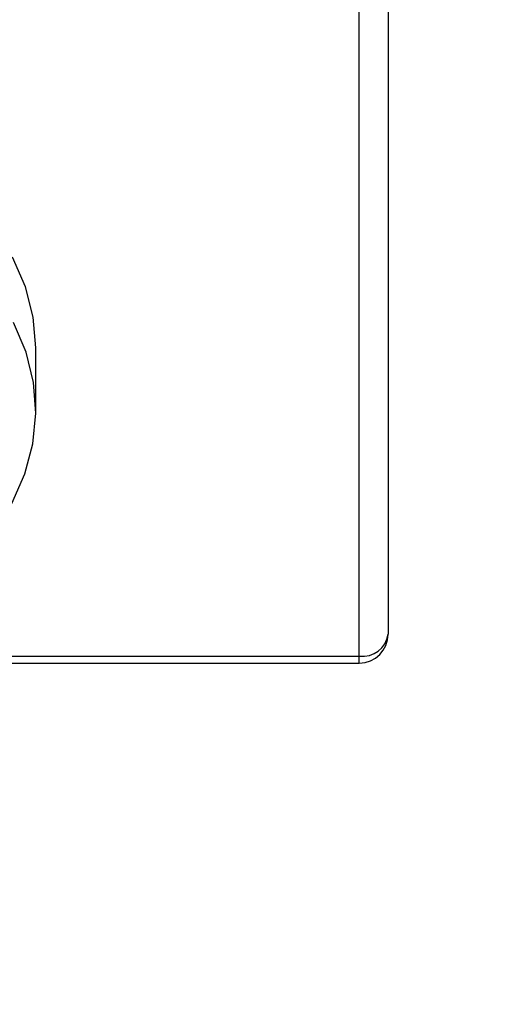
# Model space of a CAD drawing. Header units: millimetres. Extents: x 5 to 415, y 5 to 292.
# Tile 8 of 23: x 170.47 to 176.92, y 33.52 to 47.15. Entities that reach past the tile are written whole.
import ezdxf

# ---------------------------------------------------------------- set-up
doc = ezdxf.new("R2010")
doc.units = ezdxf.units.MM
doc.layers.add('ZEICHNUNG', color=7, linetype='Continuous')
doc.styles.add('SLDTEXTSTYLE0', font='TXT', dxfattribs={"width": 0.75})
doc.dimstyles.new('SLDDIMSTYLE0', dxfattribs={"dimtxt": 3.5, "dimasz": 3.302, "dimexe": 0, "dimexo": 0.0625, "dimgap": 0.875, "dimtad": 1, "dimdec": 0, "dimlfac": 5, "dimrnd": 1e-09, "dimzin": 12, "dimdsep": 46, "dimtxsty": 'SLDTEXTSTYLE0', "dimsah": 1, "dimcen": 0.09, "dimadec": 0, "dimazin": 3, "dimtfac": 1, "dimtdec": 0, "dimtofl": 0, "dimtmove": 0, "dimatfit": 3, "dimfxl": 1, "dimfrac": 2, "dimtolj": 1, "dimtzin": 12, "dimarcsym": 0})
doc.dimstyles.new('SLDDIMSTYLE2', dxfattribs={"dimtxt": 3.5, "dimasz": 3.302, "dimexe": 0, "dimexo": 0.0625, "dimgap": 0.875, "dimtad": 1, "dimdec": 0, "dimlfac": 5, "dimrnd": 1e-09, "dimzin": 12, "dimdsep": 46, "dimtxsty": 'SLDTEXTSTYLE0', "dimsah": 1, "dimcen": 0, "dimadec": 0, "dimazin": 3, "dimtfac": 1, "dimtdec": 0, "dimtofl": 0, "dimtmove": 0, "dimatfit": 3, "dimfxl": 1, "dimfrac": 2, "dimtolj": 1, "dimtzin": 12, "dimarcsym": 0})

# ---------------------------------------------------------------- blocks, each defined once
blk = doc.blocks.new('_D_8')
at = {"layer": 'ZEICHNUNG', "color": 7, "transparency": 16777216}
for q in [(164.576, 64.242), (193.579, 35.239)]:
    blk.add_line((168.819, 59.999), q, dxfattribs=at)
blk.add_solid([(168.819, 59.999), (170.794, 57.305), (171.513, 58.024)], dxfattribs=at)
at = {"layer": 'ZEICHNUNG', "color": 7, "transparency": 16777216, "insert": (191.102, 44.085), "char_height": 3.5, "attachment_point": 1, "rotation": 315, "style": 'SLDTEXTSTYLE0'}
blk.add_mtext('R30', dxfattribs=at)
blk = doc.blocks.new('_D_9')
at = {"layer": 'ZEICHNUNG', "color": 7, "transparency": 16777216}
for p, q in [((127.576, 60.242), (198.576, 60.242)), ((197.576, 60.242), (197.576, 52.242)), ((127.576, 52.242), (198.576, 52.242)), ((197.576, 52.242), (197.576, 27.223))]:
    blk.add_line(p, q, dxfattribs=at)
for points in [[(197.576, 60.242), (197.068, 56.94), (198.084, 56.94)], [(197.576, 52.242), (198.084, 55.544), (197.068, 55.544)]]:
    blk.add_solid(points, dxfattribs=at)
at = {"layer": 'ZEICHNUNG', "color": 7, "transparency": 16777216, "insert": (193.064, 27.223), "char_height": 3.5, "attachment_point": 1, "rotation": 90, "style": 'SLDTEXTSTYLE0'}
blk.add_mtext('40', dxfattribs=at)

msp = doc.modelspace()

# ---------------------------------------------------------------- linework, layer by layer
at = {"color": 7, "linetype": 'Continuous', "lineweight": 25}
for p, q in [((175.5761, 47.6584), (175.5761, 38.6418)), ((175.1761, 38.3354), (175.1761, 47.352)), ((170.6961, 41.7241), (170.6961, 42.6051)), ((175.1761, 38.2418), (175.1761, 38.3354)), ((167.423, 38.2418), (175.1761, 38.2418))]:
    msp.add_line(p, q, dxfattribs=at)
at = {"color": 8, "linetype": 'Continuous', "lineweight": 25}
msp.add_line((167.6843, 38.3354), (175.1761, 38.3354), dxfattribs=at)
at = {"color": 7, "linetype": 'Continuous', "lineweight": 25, "flags": 128}
for points in [[(170.6961, 42.6051), (170.6602, 43.0304), (170.553, 43.4508), (170.3757, 43.8612)], [(170.3668, 40.4512), (170.5465, 40.8596), (170.6566, 41.278), (170.696, 41.7016), (170.6642, 42.1256), (170.5615, 42.5448), (170.3891, 42.9545)]]:
    msp.add_lwpolyline(points, dxfattribs=at)
at = {"color": 7, "linetype": 'Continuous', "lineweight": 25}
for centre, radius, start, end in [((175.2174, 38.6957), 0.3627, 263.45913, 351.44831), ((175.1761, 38.6418), 0.4, 270, 0)]:
    msp.add_arc(centre, radius, start, end, dxfattribs=at)

# ---------------------------------------------------------------- dimensions: what is measured, and where the dimension line sits
at = {"layer": 'ZEICHNUNG', "color": 7}
dim = msp.add_radius_dim(center=(164.5761, 64.2418), mpoint=(168.8187, 59.9992), dimstyle='SLDDIMSTYLE2', dxfattribs=at)
dim.commit()
dim.dimension.update_dxf_attribs({"geometry": '_D_8', "text_midpoint": (190.8214, 37.9965), "dimtype": 164})
dim = msp.add_linear_dim(base=(197.5761, 52.2418), p1=(126.5761, 60.2418), p2=(126.5761, 52.2418), angle=90, dimstyle='SLDDIMSTYLE0', dxfattribs=at)
dim.commit()
dim.dimension.update_dxf_attribs({"geometry": '_D_9', "text_midpoint": (197.5761, 29.8089), "dimtype": 160})

doc.saveas('drawing.dxf')
